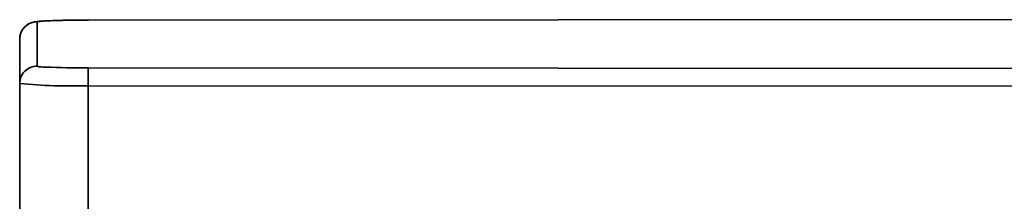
# Model space of a CAD drawing. Header units: millimetres. Extents: x -10540 to 6039, y -7467 to 6433.
# Tile 140 of 236: x -8413.65 to -8385.36, y 2008.59 to 2013.82. Entities that reach past the tile are written whole.
import ezdxf

# ---------------------------------------------------------------- set-up
doc = ezdxf.new("R2010")
doc.units = ezdxf.units.MM
doc.header["$LTSCALE"] = 8

msp = doc.modelspace()

# ---------------------------------------------------------------- linework, layer by layer
at = {"linetype": 'Continuous', "lineweight": 35}
for p, q in [((-8413.153, 2013.763), (-8413.153, 2012.482)), ((-8384.651, 2013.824), (-8411.68, 2013.81)), ((-8384.651, 2013.824), (-8411.68, 2013.81)), ((-8411.68, 2013.81), (-8411.68, 2013.81)), ((-8413.653, 2011.982), (-8413.653, 2013.264)), ((-8411.68, 2012.436), (-8344.68, 2012.399)), ((-8413.653, 1992.422), (-8413.653, 2011.982)), ((-8344.688, 2011.884), (-8411.688, 2011.92)), ((-8411.688, 2011.92), (-8411.688, 1993.974))]:
    msp.add_line(p, q, dxfattribs=at)
for centre, radius, start, end in [((-8413.154, 2013.263), 0.5, 89.9864, 179.9864), ((-8412.043, 2001.89), 11.925, 88.2514, 95.3408), ((-8413.154, 2011.982), 0.5, 89.9864, 179.9864), ((-8412.942, 2013.344), 0.888, 256.2311, 271.8246), ((-8411.82, 2040.251), 27.815, 267.7464, 270.2894), ((-8403.688, 2012.042), 8.001, 177.1845, 180.8747), ((-8412.173, 2027.813), 15.9, 264.6592, 271.7486)]:
    msp.add_arc(centre, radius, start, end, dxfattribs=at)
for points, knots in [([(-8412.759, 2013.794), (-8412.828, 2013.791), (-8413.053, 2013.784), (-8413.133, 2013.783), (-8413.289, 2013.749), (-8413.382, 2013.714), (-8413.492, 2013.642), (-8413.596, 2013.517), (-8413.647, 2013.379), (-8413.652, 2013.292), (-8413.653, 2013.264)], [0, 0, 0, 0, 0.165634, 0.538436, 0.60314, 0.66107, 0.742218, 0.843111, 0.948998, 1, 1, 1, 1]), ([(-8411.68, 2013.81), (-8411.797, 2013.809), (-8412.103, 2013.809), (-8412.501, 2013.803), (-8412.692, 2013.796), (-8412.759, 2013.794)], [0, 0, 0, 0, 0.288342, 0.751444, 1, 1, 1, 1])]:
    msp.add_open_spline(points, degree=3, knots=knots, dxfattribs=at)

doc.saveas('drawing.dxf')
